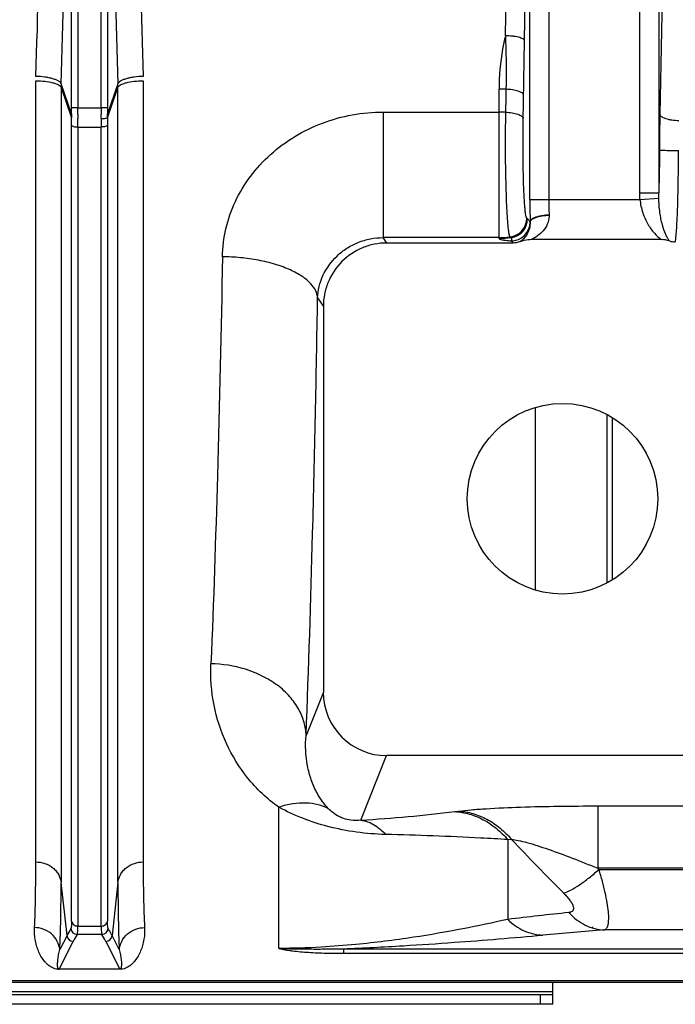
# Model space of a CAD drawing. Extents: x -3157 to 1181, y 8 to 2342.
# Tile 42 of 66: x -1764 to -1661, y 1864 to 2019. Entities that reach past the tile are written whole.
import ezdxf

# ---------------------------------------------------------------- set-up
doc = ezdxf.new("R2010")
doc.units = 0
doc.header["$LTSCALE"] = 65.395
doc.layers.get('0').update_dxf_attribs({"linetype": 'CONTINUOUS'})

msp = doc.modelspace()

# ---------------------------------------------------------------- linework, layer by layer
at = {"color": 9, "linetype": 'CONTINUOUS'}
for p, q in [((-1683.51, 1991.12), (-1683.51, 2146.8)), ((-1680.51, 2146.8), (-1680.51, 1991.12)), ((-1666.2, 1992.14), (-1666.2, 2145.76)), ((-1663.21, 2145.76), (-1663.21, 1992.14)), ((-1755.7, 2005.52), (-1755.7, 2132.48)), ((-1754.71, 2132.48), (-1754.71, 2005.52)), ((-1751.01, 2005.52), (-1751.01, 2132.48)), ((-1750.01, 2132.48), (-1750.01, 2005.52)), ((-1662.68, 2022.98), (-1663.04, 2004.53)), ((-1755.71, 2004.61), (-1757.32, 2009.32)), ((-1748.39, 2009.32), (-1750.01, 2004.61)), ((-1757.33, 2008.73), (-1755.71, 2003.99)), ((-1757.33, 2008.73), (-1757.33, 1883.57)), ((-1750.01, 2003.99), (-1748.38, 2008.73)), ((-1748.38, 1883.57), (-1748.38, 2008.73)), ((-1688.36, 1984.99), (-1688.36, 2008.47)), ((-1754.71, 2005.52), (-1751.01, 2005.52)), ((-1706.61, 2004.87), (-1688.36, 2004.87)), ((-1706.61, 2004.87), (-1706.61, 1985.11)), ((-1755.7, 1877.51), (-1755.7, 2002.79)), ((-1750.02, 2002.79), (-1750.02, 1877.51)), ((-1754.7, 2002.52), (-1751.01, 2002.52)), ((-1754.7, 2002.52), (-1754.7, 1876.73)), ((-1751.01, 1876.73), (-1751.01, 2002.52)), ((-1666.2, 1992.14), (-1663.21, 1992.14)), ((-1683.51, 1991.12), (-1666.17, 1991.12)), ((-1666.17, 1991.12), (-1663.2, 1991.31)), ((-1688.36, 1985.11), (-1706.61, 1985.11)), ((-1706.04, 1984.26), (-1706.61, 1985.11)), ((-1686.47, 1984.59), (-1686.14, 1984.26)), ((-1716.93, 1975.62), (-1716.03, 1974.27)), ((-1716.03, 1913.57), (-1718.75, 1906.75)), ((-1710.11, 1893.42), (-1706.06, 1903.56)), ((-1672.82, 1895.64), (-1647.5, 1895.64)), ((-1672.82, 1895.64), (-1672.82, 1885.83)), ((-1723.04, 1873.22), (-1723.04, 1895.44)), ((-1695.3, 1894.76), (-1694.73, 1894.83)), ((-1686.98, 1890.34), (-1686.41, 1890.39)), ((-1686.98, 1890.34), (-1686.98, 1877.79)), ((-1647.5, 1885.83), (-1672.82, 1885.83)), ((-1672.63, 1885.64), (-1672.82, 1885.83)), ((-1672.63, 1885.64), (-1622.36, 1885.64)), ((-1756.4, 1875.23), (-1757.33, 1883.57)), ((-1748.38, 1883.57), (-1749.31, 1875.23)), ((-1754.7, 1876.73), (-1751.01, 1876.73)), ((-1622.36, 1876.12), (-1671.8, 1876.12)), ((-1757.66, 1869.97), (-1755.41, 1874.32)), ((-1756.4, 1875.23), (-1757.54, 1873.02)), ((-1750.92, 1875.43), (-1754.79, 1875.43)), ((-1750.3, 1874.32), (-1748.06, 1869.97)), ((-1748.17, 1873.02), (-1749.31, 1875.23)), ((-1712.86, 1873.17), (-1622.36, 1873.17)), ((-1712.86, 1873.17), (-1712.86, 1872.45)), ((-1712.86, 1872.45), (-1622.36, 1872.45)), ((-1622.36, 1868.12), (-1893, 1868.12)), ((-1913.36, 1866.45), (-1679.86, 1866.45)), ((-1681.86, 1865.92), (-1681.86, 1864.42))]:
    msp.add_line(p, q, dxfattribs=at)
at = {"color": 2, "linetype": 'CONTINUOUS'}
for p, q in [((-1761.31, 1886.83), (-1761.31, 2009.79)), ((-1744.4, 2009.79), (-1744.4, 1886.83)), ((-1754.71, 2005.52), (-1755.7, 2005.52)), ((-1750.01, 2005.52), (-1751.01, 2005.52)), ((-1683.87, 1988.07), (-1683.99, 1988.18)), ((-1682.61, 1929.62), (-1682.61, 1958.39)), ((-1748.06, 1869.97), (-1757.66, 1869.97)), ((-1757.66, 1869.97), (-1757.66, 1869.94)), ((-1748.06, 1869.94), (-1748.06, 1869.97))]:
    msp.add_line(p, q, dxfattribs=at)
at = {"color": 6, "linetype": 'CONTINUOUS'}
for p, q in [((-1686.14, 1984.26), (-1706.04, 1984.26)), ((-1662.75, 1984.79), (-1683.29, 1984.79)), ((-1716.03, 1974.27), (-1716.03, 1913.57)), ((-1671.37, 1957.27), (-1671.37, 1930.73)), ((-1670.51, 1931.22), (-1670.51, 1956.78)), ((-1650.66, 1903.56), (-1706.06, 1903.56)), ((-1893, 1867.88), (-1622.36, 1867.88))]:
    msp.add_line(p, q, dxfattribs=at)
at = {"color": 7, "linetype": 'CONTINUOUS'}
for p, q in [((-1679.86, 1864.42), (-1679.86, 1867.88)), ((-1679.86, 1865.92), (-1914.86, 1865.92))]:
    msp.add_line(p, q, dxfattribs=at)
at = {"color": 3, "linetype": 'CONTINUOUS'}
msp.add_line((-1679.86, 1864.42), (-1914.86, 1864.42), dxfattribs=at)
at = {"color": 6, "linetype": 'CONTINUOUS'}
msp.add_circle((-1678.36, 1944), 15, dxfattribs=at)
at = {"color": 9, "linetype": 'CONTINUOUS'}
for centre, radius, start, end in [((-5401.46, 2069), 3714.47, 359.19607, 0.80393), ((-5510.18, 2069), 3826.18, 359.20789, 0.79211), ((-4657.06, 2056.72), 2972.98, 359.05258, 359.21731), ((-1688.36, 1958.78), 49.69, 88.7434, 90.0007), ((-1688.36, 1957.95), 46.92, 88.7647, 90.0006), ((-1639.24, 2002.5), 111.77, 179.3052, 179.9912), ((-1660.83, 2002.78), 89.19, 179.2223, 179.9963), ((-1506.67, 1991.04), 176.83, 179.9757, 181.12), ((-1593.66, 1991.07), 86.85, 179.9671, 181.5983), ((-1683.66, 1988.55), 3.18, 359.4966, 1.3884), ((-1686.48, 1987.59), 3.01, 270.1859, 359.6513), ((-1688.36, 2000.14), 15.03, 270.0026, 276.5514), ((-1688.36, 2000.02), 15.03, 270.0034, 277.1274), ((-1722.47, 2111.93), 218.86, 273.2396, 277.1318), ((-1298.88, 2258.46), 534.47, 223.5257, 224.7923), ((-1611.71, 1245.24), 637.01, 95.91396, 96.78592), ((-1739.49, 1866.48), 19.04, 148.8447, 152.6625), ((-1754.79, 1876.43), 1, 185.2752, 269.8387), ((-1750.93, 1876.43), 1, 270.1605, 354.6363), ((-1614.7, 1139.6), 738.73, 94.43339, 95.18331), ((-1755.41, 1875.32), 1, 185.4311, 269.8752), ((-1739.02, 1865.84), 18.46, 148.7192, 152.6505), ((-1767.06, 1865.64), 18.87, 27.3924, 31.2374), ((-1750.31, 1875.32), 1, 270.1248, 354.5689)]:
    msp.add_arc(centre, radius, start, end, dxfattribs=at)
at = {"color": 2, "linetype": 'CONTINUOUS'}
for centre, radius, start, end in [((-1738.9, 2008.73), 18.42, 178.1663, 179.9976), ((-1766.81, 2008.73), 18.42, 0.0024, 1.8337), ((-1840.92, 2005.52), 85.22, 359.3912, 0.0007), ((-1730.45, 2004.31), 25.25, 179.3254, 180.7251), ((-1859.91, 2005.52), 105.21, 359.4521, 0.0007), ((-1724.58, 2004.22), 30.13, 179.4442, 180.6851), ((-1645.87, 2005.52), 105.14, 179.9992, 180.5481), ((-1781.13, 2004.22), 30.13, 359.3144, 0.5562), ((-1664.8, 2005.52), 85.21, 179.9993, 180.6088), ((-1775.27, 2004.31), 25.26, 359.275, 0.6745), ((-1353.42, 1998.68), 309.67, 178.9182, 179.9622), ((-1846.34, 2002.77), 90.64, 0.0099, 0.7716), ((-1864.69, 2002.51), 109.98, 0.0032, 0.7005), ((-1684.36, 1988.53), 3.89, 1.405, 1.5978), ((-1687, 1988.19), 3.01, 276.7345, 359.8386), ((-1686.87, 1988.08), 3.01, 277.3087, 359.8431), ((-1670.43, 2008.9), 28.71, 235.6134, 235.9756), ((-1757.66, 1872.34), 2.4, 265.6766, 268.0119), ((-1757.65, 1872.69), 2.75, 268.0759, 269.9175)]:
    msp.add_arc(centre, radius, start, end, dxfattribs=at)
at = {"color": 6, "linetype": 'CONTINUOUS'}
msp.add_arc((-1660.59, 1987.39), 2.95, 251.9839, 269.9414, dxfattribs=at)
msp.add_ellipse((-1706.03, 1913.6), major_axis=(-3.72, -9.33), ratio=0.995592, start_param=-1.189503, end_param=0.378252, dxfattribs=at)
at = {"color": 9, "linetype": 'CONTINUOUS'}
for points, knots in [([(-1757.32, 2009.32), (-1757.01, 2019.15), (-1756.54, 2039.05), (-1756.31, 2069), (-1756.54, 2098.96), (-1757.01, 2118.85), (-1757.32, 2128.68)], [0, 0, 0, 0, 0.247249, 0.5, 0.752751, 1, 1, 1, 1]), ([(-1748.39, 2128.68), (-1748.71, 2118.85), (-1749.17, 2098.96), (-1749.4, 2069), (-1749.17, 2039.05), (-1748.71, 2019.15), (-1748.39, 2009.32)], [0, 0, 0, 0, 0.247249, 0.5, 0.752751, 1, 1, 1, 1]), ([(-1687.36, 2016.88), (-1687.52, 2016.19), (-1688.09, 2013.42), (-1688.36, 2010.59), (-1688.36, 2008.47)], [0, 0, 0, 0, 0.251588, 1, 1, 1, 1]), ([(-1684.36, 2016.11), (-1684.37, 2016.16), (-1684.44, 2016.27), (-1684.63, 2016.41), (-1684.93, 2016.54), (-1685.31, 2016.66), (-1685.77, 2016.75), (-1686.46, 2016.85), (-1687, 2016.88), (-1687.36, 2016.88)], [0, 0, 0, 0, 0.049072, 0.120114, 0.219861, 0.347321, 0.498092, 0.663441, 1, 1, 1, 1]), ([(-1687.36, 2016.88), (-1687.33, 2016.18), (-1687.24, 2013.37), (-1687.22, 2010.56), (-1687.27, 2008.46)], [0, 0, 0, 0, 0.252469, 1, 1, 1, 1]), ([(-1731.92, 1982.1), (-1731.9, 1983.58), (-1731.52, 1986.57), (-1730.02, 1990.87), (-1727.62, 1994.84), (-1724.43, 1998.32), (-1720.57, 2001.17), (-1716.2, 2003.28), (-1711.49, 2004.58), (-1708.23, 2004.87), (-1706.61, 2004.87)], [0, 0, 0, 0, 0.117962, 0.23806, 0.360598, 0.485491, 0.612382, 0.740775, 0.870148, 1, 1, 1, 1]), ([(-1687.35, 2004.86), (-1687.36, 2003.74), (-1687.39, 2001.47), (-1687.39, 1998.09), (-1687.34, 1994.82), (-1687.27, 1992.24), (-1687.2, 1990.36), (-1687.14, 1989.13), (-1687.07, 1988.05), (-1687, 1987.13), (-1686.93, 1986.47), (-1686.87, 1986.03), (-1686.83, 1985.81), (-1686.8, 1985.65), (-1686.77, 1985.55), (-1686.76, 1985.47), (-1686.74, 1985.42), (-1686.73, 1985.38), (-1686.72, 1985.35), (-1686.71, 1985.32), (-1686.7, 1985.29), (-1686.69, 1985.27), (-1686.68, 1985.25), (-1686.66, 1985.23), (-1686.65, 1985.21), (-1686.64, 1985.2)], [0, 0, 0, 0, 0.170644, 0.345096, 0.514084, 0.668626, 0.737874, 0.800521, 0.855738, 0.902803, 0.941109, 0.956825, 0.970188, 0.975973, 0.981176, 0.985757, 0.987851, 0.989766, 0.99153, 0.993178, 0.994686, 0.996, 0.997201, 0.998324, 1, 1, 1, 1]), ([(-1750.02, 2002.79), (-1750.03, 2002.74), (-1750.14, 2002.66), (-1750.37, 2002.58), (-1750.67, 2002.53), (-1750.9, 2002.52), (-1751.01, 2002.52)], [0, 0, 0, 0, 0.132192, 0.36274, 0.672314, 1, 1, 1, 1]), ([(-1683.99, 1988.18), (-1684.01, 1988.19), (-1684.03, 1988.24), (-1684.07, 1988.33), (-1684.1, 1988.47), (-1684.15, 1988.72), (-1684.21, 1989.12), (-1684.27, 1989.72), (-1684.33, 1990.46), (-1684.39, 1991.33), (-1684.44, 1992.31), (-1684.5, 1993.81), (-1684.55, 1995.88), (-1684.58, 1998.49), (-1684.59, 2001.19), (-1684.57, 2003.01), (-1684.55, 2003.9)], [0, 0, 0, 0, 0.003998, 0.010223, 0.018814, 0.0298, 0.058889, 0.097209, 0.144287, 0.199516, 0.262171, 0.331422, 0.485959, 0.654934, 0.829371, 1, 1, 1, 1]), ([(-1663.09, 1998.89), (-1663.09, 1998.29), (-1663.1, 1996.04), (-1663.15, 1993.79), (-1663.21, 1992.14)], [0, 0, 0, 0, 0.265976, 1, 1, 1, 1]), ([(-1660.59, 1984.44), (-1660.55, 1984.68), (-1660.47, 1985.29), (-1660.39, 1986.39), (-1660.3, 1987.86), (-1660.23, 1989.64), (-1660.17, 1991.69), (-1660.11, 1994.78), (-1660.1, 1997.18), (-1660.09, 1998.83)], [0, 0, 0, 0, 0.05051, 0.128125, 0.230784, 0.355649, 0.499232, 0.657504, 1, 1, 1, 1]), ([(-1663.2, 1991.31), (-1663.21, 1991.38), (-1663.21, 1991.66), (-1663.21, 1991.93), (-1663.21, 1992.14)], [0, 0, 0, 0, 0.24573, 1, 1, 1, 1]), ([(-1666.17, 1991.12), (-1666.1, 1990.41), (-1665.8, 1989.05), (-1665, 1987.26), (-1663.99, 1985.81), (-1663.17, 1985.07), (-1662.75, 1984.79)], [0, 0, 0, 0, 0.288987, 0.557146, 0.794383, 1, 1, 1, 1]), ([(-1661.51, 1984.59), (-1661.62, 1984.72), (-1661.85, 1985.04), (-1662.26, 1985.86), (-1662.7, 1987.21), (-1663.07, 1989.13), (-1663.18, 1990.55), (-1663.2, 1991.31)], [0, 0, 0, 0, 0.075737, 0.166453, 0.39336, 0.675489, 1, 1, 1, 1]), ([(-1683.47, 1987.57), (-1683.44, 1986.88), (-1683.77, 1985.62), (-1684.65, 1984.71), (-1685.1, 1984.45)], [0, 0, 0, 0, 0.573575, 1, 1, 1, 1]), ([(-1683.47, 1987.58), (-1683.51, 1987.62), (-1683.58, 1987.71), (-1683.7, 1987.88), (-1683.79, 1988.01), (-1683.87, 1988.07)], [0, 0, 0, 0, 0.247022, 0.517338, 1, 1, 1, 1]), ([(-1680.48, 1988.52), (-1680.48, 1988.08), (-1680.68, 1987.21), (-1681.38, 1986.14), (-1682.27, 1985.34), (-1682.95, 1984.95), (-1683.29, 1984.79)], [0, 0, 0, 0, 0.273134, 0.526457, 0.767119, 1, 1, 1, 1]), ([(-1716.93, 1975.62), (-1716.88, 1976.82), (-1716.28, 1979.28), (-1714.4, 1981.88), (-1712.36, 1983.49), (-1710.57, 1984.41), (-1708.63, 1984.98), (-1707.28, 1985.11), (-1706.61, 1985.11)], [0, 0, 0, 0, 0.233755, 0.480175, 0.608057, 0.737807, 0.868687, 1, 1, 1, 1]), ([(-1688.36, 1984.99), (-1688.36, 1984.97), (-1688.32, 1984.92), (-1688.16, 1984.84), (-1687.8, 1984.76), (-1687.21, 1984.67), (-1686.74, 1984.61), (-1686.47, 1984.59)], [0, 0, 0, 0, 0.030358, 0.082999, 0.273099, 0.579737, 1, 1, 1, 1]), ([(-1686.49, 1985.1), (-1686.45, 1985.08), (-1686.39, 1985.01), (-1686.37, 1984.86), (-1686.4, 1984.72), (-1686.44, 1984.63), (-1686.47, 1984.59)], [0, 0, 0, 0, 0.239652, 0.482777, 0.749918, 1, 1, 1, 1]), ([(-1731.92, 1982.1), (-1732.13, 1970.6), (-1732.61, 1949.24), (-1733.32, 1927.88), (-1733.74, 1918.02)], [0, 0, 0, 0, 0.538217, 1, 1, 1, 1]), ([(-1716.93, 1975.62), (-1716.96, 1976), (-1717.2, 1976.83), (-1718.05, 1977.99), (-1719.42, 1979.11), (-1721.31, 1980.11), (-1723.63, 1980.96), (-1726.27, 1981.59), (-1729.07, 1981.99), (-1730.98, 1982.09), (-1731.92, 1982.1)], [0, 0, 0, 0, 0.065455, 0.145239, 0.245502, 0.368614, 0.512515, 0.67129, 0.836673, 1, 1, 1, 1]), ([(-1718.75, 1906.75), (-1718.33, 1917.35), (-1717.61, 1940.3), (-1717.14, 1963.26), (-1716.93, 1975.62)], [0, 0, 0, 0, 0.46177, 1, 1, 1, 1]), ([(-1723.04, 1895.44), (-1724.89, 1896.74), (-1728.11, 1899.8), (-1731.52, 1905.38), (-1733.51, 1911.53), (-1733.84, 1915.84), (-1733.74, 1918.02)], [0, 0, 0, 0, 0.261017, 0.505353, 0.748518, 1, 1, 1, 1]), ([(-1718.75, 1906.75), (-1718.77, 1907.44), (-1718.99, 1908.86), (-1719.86, 1910.95), (-1721.29, 1912.95), (-1723.25, 1914.73), (-1725.63, 1916.17), (-1729.1, 1917.55), (-1731.91, 1917.99), (-1733.74, 1918.02)], [0, 0, 0, 0, 0.09973, 0.208581, 0.327588, 0.456277, 0.592225, 0.73138, 1, 1, 1, 1]), ([(-1715.21, 1895.2), (-1715.93, 1895.93), (-1716.98, 1897.4), (-1717.99, 1899.74), (-1718.79, 1902.76), (-1718.9, 1905.16), (-1718.75, 1906.75)], [0, 0, 0, 0, 0.247487, 0.429098, 0.613327, 1, 1, 1, 1]), ([(-1715.21, 1895.2), (-1715.73, 1895.47), (-1716.88, 1895.89), (-1718.79, 1896.16), (-1720.9, 1896.04), (-1722.32, 1895.68), (-1723.04, 1895.44)], [0, 0, 0, 0, 0.217447, 0.455488, 0.716452, 1, 1, 1, 1]), ([(-1694.73, 1894.83), (-1694.07, 1894.91), (-1692.62, 1895.06), (-1689.37, 1895.29), (-1684.78, 1895.49), (-1678.92, 1895.62), (-1674.87, 1895.64), (-1672.82, 1895.64)], [0, 0, 0, 0, 0.090946, 0.198408, 0.446797, 0.719132, 1, 1, 1, 1]), ([(-1706.23, 1891.15), (-1709.29, 1891.23), (-1715.12, 1892), (-1720.61, 1894.12), (-1723.04, 1895.44)], [0, 0, 0, 0, 0.525424, 1, 1, 1, 1]), ([(-1710.11, 1893.42), (-1710.64, 1893.34), (-1711.55, 1893.32), (-1712.7, 1893.59), (-1713.65, 1893.99), (-1714.47, 1894.52), (-1714.99, 1894.99), (-1715.21, 1895.2)], [0, 0, 0, 0, 0.287185, 0.482751, 0.627686, 0.834894, 1, 1, 1, 1]), ([(-1695.3, 1894.76), (-1694.54, 1894.71), (-1692.99, 1894.44), (-1690.78, 1893.54), (-1688.72, 1892.15), (-1687.53, 1890.98), (-1686.98, 1890.34)], [0, 0, 0, 0, 0.236326, 0.483284, 0.739084, 1, 1, 1, 1]), ([(-1694.73, 1894.83), (-1693.97, 1894.79), (-1692.42, 1894.51), (-1690.2, 1893.6), (-1688.14, 1892.21), (-1686.95, 1891.03), (-1686.41, 1890.39)], [0, 0, 0, 0, 0.23616, 0.483059, 0.738921, 1, 1, 1, 1]), ([(-1710.11, 1893.42), (-1709.41, 1893.32), (-1708.35, 1892.92), (-1707.11, 1892.04), (-1706.51, 1891.47), (-1706.23, 1891.15)], [0, 0, 0, 0, 0.461503, 0.720539, 1, 1, 1, 1]), ([(-1686.98, 1890.34), (-1688.41, 1890.43), (-1694.82, 1890.8), (-1701.23, 1891.03), (-1706.23, 1891.15)], [0, 0, 0, 0, 0.222207, 1, 1, 1, 1]), ([(-1686.41, 1890.39), (-1686.05, 1890.36), (-1685.22, 1890.21), (-1683.88, 1889.88), (-1682.31, 1889.4), (-1679.93, 1888.6), (-1676.74, 1887.42), (-1674.15, 1886.38), (-1672.82, 1885.83)], [0, 0, 0, 0, 0.075703, 0.173892, 0.28943, 0.417711, 0.699184, 1, 1, 1, 1]), ([(-1761.31, 1886.83), (-1760.84, 1886.83), (-1759.87, 1886.68), (-1758.79, 1886.09), (-1758.1, 1885.4), (-1757.58, 1884.65), (-1757.38, 1884), (-1757.33, 1883.57)], [0, 0, 0, 0, 0.25116, 0.514527, 0.644426, 0.769808, 1, 1, 1, 1]), ([(-1748.38, 1883.57), (-1748.34, 1884), (-1748.13, 1884.65), (-1747.62, 1885.4), (-1746.93, 1886.09), (-1745.84, 1886.68), (-1744.87, 1886.83), (-1744.4, 1886.83)], [0, 0, 0, 0, 0.230192, 0.355574, 0.485473, 0.74884, 1, 1, 1, 1]), ([(-1678.18, 1881.91), (-1677.79, 1882.04), (-1676.93, 1882.44), (-1675.6, 1883.27), (-1674.12, 1884.35), (-1673.13, 1885.19), (-1672.63, 1885.64)], [0, 0, 0, 0, 0.183093, 0.420301, 0.699062, 1, 1, 1, 1]), ([(-1671.8, 1876.12), (-1671.73, 1876.14), (-1671.58, 1876.2), (-1671.41, 1876.39), (-1671.27, 1876.64), (-1671.13, 1877.12), (-1671.06, 1877.92), (-1671.11, 1879.06), (-1671.31, 1880.45), (-1671.63, 1882.04), (-1672.07, 1883.8), (-1672.43, 1885.01), (-1672.63, 1885.64)], [0, 0, 0, 0, 0.02239, 0.04661, 0.075046, 0.109182, 0.19718, 0.312724, 0.454347, 0.618882, 0.802249, 1, 1, 1, 1]), ([(-1757.54, 1873.02), (-1757.46, 1874.61), (-1757.36, 1878.13), (-1757.33, 1881.64), (-1757.33, 1883.57)], [0, 0, 0, 0, 0.45262, 1, 1, 1, 1]), ([(-1748.38, 1883.57), (-1748.38, 1881.64), (-1748.36, 1878.13), (-1748.25, 1874.61), (-1748.17, 1873.02)], [0, 0, 0, 0, 0.547382, 1, 1, 1, 1]), ([(-1678.18, 1881.91), (-1677.99, 1881.73), (-1677.65, 1881.36), (-1677.2, 1880.81), (-1676.87, 1880.31), (-1676.67, 1879.85), (-1676.6, 1879.46), (-1676.7, 1879.12), (-1676.99, 1878.92), (-1677.22, 1878.87), (-1677.35, 1878.86)], [0, 0, 0, 0, 0.198914, 0.377041, 0.529733, 0.653617, 0.749151, 0.825973, 0.903769, 1, 1, 1, 1]), ([(-1677.35, 1878.86), (-1676.98, 1878.45), (-1676.18, 1877.7), (-1674.81, 1876.84), (-1673.33, 1876.29), (-1672.3, 1876.14), (-1671.8, 1876.12)], [0, 0, 0, 0, 0.259316, 0.514267, 0.761678, 1, 1, 1, 1]), ([(-1755.7, 1877.51), (-1755.7, 1877.36), (-1755.7, 1877.09), (-1755.71, 1876.74), (-1755.74, 1876.52), (-1755.76, 1876.39), (-1755.78, 1876.35), (-1755.78, 1876.34)], [0, 0, 0, 0, 0.385243, 0.681945, 0.886748, 0.954562, 1, 1, 1, 1]), ([(-1755.7, 1877.51), (-1755.69, 1877.41), (-1755.61, 1877.19), (-1755.31, 1876.85), (-1754.94, 1876.73), (-1754.7, 1876.73)], [0, 0, 0, 0, 0.22681, 0.481043, 1, 1, 1, 1]), ([(-1751.01, 1876.73), (-1750.78, 1876.73), (-1750.41, 1876.85), (-1750.1, 1877.19), (-1750.03, 1877.41), (-1750.02, 1877.51)], [0, 0, 0, 0, 0.518957, 0.77319, 1, 1, 1, 1]), ([(-1749.93, 1876.34), (-1749.94, 1876.35), (-1749.95, 1876.39), (-1749.98, 1876.52), (-1750, 1876.74), (-1750.01, 1877.09), (-1750.02, 1877.36), (-1750.02, 1877.51)], [0, 0, 0, 0, 0.045414, 0.113203, 0.317978, 0.614707, 1, 1, 1, 1]), ([(-1686.98, 1877.79), (-1689.32, 1877.25), (-1694.26, 1876.21), (-1702.22, 1874.84), (-1709.69, 1873.9), (-1716.77, 1873.34), (-1720.82, 1873.22), (-1723.04, 1873.22)], [0, 0, 0, 0, 0.198003, 0.415283, 0.665742, 0.817555, 1, 1, 1, 1]), ([(-1686.98, 1877.79), (-1686.6, 1877.41), (-1685.79, 1876.73), (-1684.42, 1875.95), (-1682.95, 1875.46), (-1681.93, 1875.32), (-1681.44, 1875.31)], [0, 0, 0, 0, 0.256333, 0.510258, 0.758796, 1, 1, 1, 1]), ([(-1757.54, 1873.02), (-1757.59, 1873.47), (-1757.87, 1874.4), (-1758.78, 1875.56), (-1760.08, 1876.32), (-1761.05, 1876.49), (-1761.52, 1876.49)], [0, 0, 0, 0, 0.236494, 0.493398, 0.754352, 1, 1, 1, 1]), ([(-1754.79, 1875.43), (-1754.78, 1875.44), (-1754.77, 1875.49), (-1754.74, 1875.63), (-1754.72, 1875.87), (-1754.7, 1876.26), (-1754.7, 1876.56), (-1754.7, 1876.73)], [0, 0, 0, 0, 0.044819, 0.112356, 0.31718, 0.614128, 1, 1, 1, 1]), ([(-1751.01, 1876.73), (-1751.01, 1876.56), (-1751.01, 1876.26), (-1750.99, 1875.87), (-1750.97, 1875.63), (-1750.95, 1875.49), (-1750.93, 1875.44), (-1750.92, 1875.43)], [0, 0, 0, 0, 0.385872, 0.682819, 0.887644, 0.955181, 1, 1, 1, 1]), ([(-1749.31, 1875.23), (-1749.36, 1875.32), (-1749.55, 1875.7), (-1749.76, 1876.06), (-1749.93, 1876.34)], [0, 0, 0, 0, 0.246482, 1, 1, 1, 1]), ([(-1748.17, 1873.02), (-1748.12, 1873.47), (-1747.85, 1874.4), (-1746.93, 1875.56), (-1745.64, 1876.32), (-1744.66, 1876.49), (-1744.19, 1876.49)], [0, 0, 0, 0, 0.236494, 0.493399, 0.754352, 1, 1, 1, 1]), ([(-1712.86, 1873.17), (-1709.71, 1873.29), (-1703.89, 1873.59), (-1693.42, 1874.29), (-1686.09, 1874.89), (-1681.44, 1875.31)], [0, 0, 0, 0, 0.299515, 0.554858, 1, 1, 1, 1]), ([(-1757.83, 1870.13), (-1757.86, 1870.23), (-1757.88, 1870.45), (-1757.89, 1870.78), (-1757.87, 1871.12), (-1757.83, 1871.6), (-1757.73, 1872.24), (-1757.62, 1872.76), (-1757.54, 1873.02)], [0, 0, 0, 0, 0.10846, 0.220734, 0.33777, 0.459717, 0.718862, 1, 1, 1, 1]), ([(-1748.17, 1873.02), (-1748.1, 1872.76), (-1747.98, 1872.24), (-1747.89, 1871.6), (-1747.84, 1871.12), (-1747.82, 1870.78), (-1747.83, 1870.45), (-1747.85, 1870.24), (-1747.88, 1870.14)], [0, 0, 0, 0, 0.28108, 0.540216, 0.662176, 0.779236, 0.891543, 1, 1, 1, 1]), ([(-1723.04, 1873.22), (-1723.07, 1873.23), (-1722.93, 1873.22), (-1722.86, 1873.22), (-1722.65, 1873.21), (-1722.39, 1873.2), (-1722.05, 1873.19), (-1721.62, 1873.18), (-1721.07, 1873.17), (-1720.41, 1873.15), (-1719.75, 1873.14), (-1718.88, 1873.13), (-1717.81, 1873.12), (-1716.53, 1873.12), (-1714.88, 1873.13), (-1713.66, 1873.15), (-1712.86, 1873.17)], [0, 0, 0, 0, 0.008813, 0.015756, 0.032069, 0.064267, 0.096511, 0.128803, 0.193459, 0.258104, 0.322612, 0.386872, 0.514255, 0.639598, 0.762462, 1, 1, 1, 1]), ([(-1723.04, 1873.22), (-1723.02, 1873.22), (-1722.98, 1873.21), (-1722.9, 1873.19), (-1722.76, 1873.15), (-1722.56, 1873.11), (-1722.3, 1873.05), (-1721.94, 1872.99), (-1721.47, 1872.91), (-1720.68, 1872.8), (-1719.63, 1872.69), (-1718.33, 1872.6), (-1716.99, 1872.52), (-1715.16, 1872.46), (-1713.78, 1872.45), (-1712.86, 1872.45)], [0, 0, 0, 0, 0.005725, 0.011574, 0.023458, 0.047986, 0.07349, 0.099912, 0.155171, 0.213178, 0.335434, 0.463514, 0.595263, 0.729215, 1, 1, 1, 1]), ([(-1757.66, 1869.97), (-1757.69, 1869.97), (-1757.74, 1869.98), (-1757.8, 1870.05), (-1757.82, 1870.1), (-1757.83, 1870.13)], [0, 0, 0, 0, 0.3675, 0.598898, 1, 1, 1, 1]), ([(-1747.88, 1870.14), (-1747.9, 1870.1), (-1747.92, 1870.05), (-1747.97, 1869.98), (-1748.03, 1869.97), (-1748.06, 1869.97)], [0, 0, 0, 0, 0.402446, 0.633462, 1, 1, 1, 1])]:
    msp.add_open_spline(points, degree=3, knots=knots, dxfattribs=at)
at = {"color": 2, "linetype": 'CONTINUOUS'}
for points, knots in [([(-1761.3, 2010.48), (-1760.98, 2020.13), (-1760.52, 2039.63), (-1760.29, 2069), (-1760.52, 2098.37), (-1760.98, 2117.88), (-1761.3, 2127.52)], [0, 0, 0, 0, 0.247252, 0.500001, 0.75275, 1, 1, 1, 1]), ([(-1744.42, 2127.52), (-1744.73, 2117.88), (-1745.2, 2098.37), (-1745.43, 2069), (-1745.2, 2039.63), (-1744.73, 2020.13), (-1744.42, 2010.48)], [0, 0, 0, 0, 0.247252, 0.500001, 0.75275, 1, 1, 1, 1]), ([(-1757.32, 2009.32), (-1757.35, 2009.39), (-1757.46, 2009.55), (-1757.73, 2009.76), (-1758.13, 2009.95), (-1758.64, 2010.12), (-1759.25, 2010.27), (-1760.14, 2010.42), (-1760.83, 2010.47), (-1761.3, 2010.48)], [0, 0, 0, 0, 0.055952, 0.133186, 0.236443, 0.36434, 0.512678, 0.673678, 1, 1, 1, 1]), ([(-1744.42, 2010.48), (-1744.88, 2010.47), (-1745.57, 2010.42), (-1746.47, 2010.27), (-1747.07, 2010.12), (-1747.58, 2009.95), (-1747.98, 2009.76), (-1748.25, 2009.55), (-1748.37, 2009.39), (-1748.39, 2009.32)], [0, 0, 0, 0, 0.326322, 0.487322, 0.63566, 0.763557, 0.866814, 0.944048, 1, 1, 1, 1]), ([(-1761.31, 2009.79), (-1760.83, 2009.79), (-1759.93, 2009.74), (-1758.86, 2009.57), (-1758.15, 2009.35), (-1757.76, 2009.17), (-1757.48, 2008.98), (-1757.36, 2008.81), (-1757.33, 2008.73)], [0, 0, 0, 0, 0.338856, 0.636755, 0.759581, 0.860967, 0.940125, 1, 1, 1, 1]), ([(-1748.38, 2008.73), (-1748.36, 2008.81), (-1748.24, 2008.98), (-1747.95, 2009.17), (-1747.56, 2009.35), (-1746.85, 2009.57), (-1745.79, 2009.74), (-1744.88, 2009.79), (-1744.4, 2009.79)], [0, 0, 0, 0, 0.059875, 0.139033, 0.240419, 0.363245, 0.661144, 1, 1, 1, 1]), ([(-1687.27, 2008.46), (-1687.27, 2008.16), (-1687.3, 2006.96), (-1687.32, 2005.76), (-1687.35, 2004.86)], [0, 0, 0, 0, 0.250575, 1, 1, 1, 1]), ([(-1684.49, 2007.56), (-1684.51, 2007.69), (-1684.7, 2007.88), (-1685.01, 2008.04), (-1685.37, 2008.18), (-1685.8, 2008.29), (-1686.43, 2008.41), (-1686.93, 2008.45), (-1687.27, 2008.46)], [0, 0, 0, 0, 0.130009, 0.231511, 0.358112, 0.506036, 0.66782, 1, 1, 1, 1]), ([(-1684.55, 2003.9), (-1684.55, 2004.21), (-1684.52, 2005.43), (-1684.5, 2006.65), (-1684.49, 2007.56)], [0, 0, 0, 0, 0.249419, 1, 1, 1, 1]), ([(-1687.35, 2004.86), (-1686.99, 2004.85), (-1686.48, 2004.8), (-1685.84, 2004.67), (-1685.42, 2004.56), (-1685.08, 2004.42), (-1684.76, 2004.24), (-1684.57, 2004.04), (-1684.55, 2003.9)], [0, 0, 0, 0, 0.343903, 0.500679, 0.641385, 0.762614, 0.862313, 1, 1, 1, 1]), ([(-1660.04, 2003.5), (-1660.41, 2003.51), (-1660.96, 2003.55), (-1661.65, 2003.68), (-1662.09, 2003.81), (-1662.47, 2003.96), (-1662.81, 2004.15), (-1663.01, 2004.38), (-1663.04, 2004.53)], [0, 0, 0, 0, 0.338268, 0.494401, 0.635434, 0.757643, 0.858729, 1, 1, 1, 1]), ([(-1755.7, 2002.79), (-1755.68, 2002.74), (-1755.57, 2002.66), (-1755.35, 2002.58), (-1755.05, 2002.53), (-1754.82, 2002.52), (-1754.7, 2002.52)], [0, 0, 0, 0, 0.138309, 0.362701, 0.660937, 1, 1, 1, 1]), ([(-1751, 2003.86), (-1750.89, 2003.86), (-1750.66, 2003.86), (-1750.36, 2003.88), (-1750.15, 2003.92), (-1750.05, 2003.96), (-1750.02, 2003.98), (-1750.01, 2003.99)], [0, 0, 0, 0, 0.341775, 0.661095, 0.88946, 0.958337, 1, 1, 1, 1]), ([(-1663.09, 1998.89), (-1663.08, 1998.88), (-1663.05, 1998.88), (-1663, 1998.88), (-1662.92, 1998.87), (-1662.76, 1998.86), (-1662.5, 1998.85), (-1662.14, 1998.85), (-1661.69, 1998.84), (-1661, 1998.83), (-1660.47, 1998.83), (-1660.09, 1998.83)], [0, 0, 0, 0, 0.009627, 0.02808, 0.055244, 0.090893, 0.186313, 0.31094, 0.46031, 0.629063, 1, 1, 1, 1]), ([(-1680.48, 1988.64), (-1680.84, 1988.64), (-1681.37, 1988.6), (-1682.06, 1988.46), (-1682.53, 1988.33), (-1682.91, 1988.17), (-1683.26, 1987.96), (-1683.45, 1987.73), (-1683.47, 1987.58)], [0, 0, 0, 0, 0.324419, 0.484898, 0.632649, 0.759867, 0.862915, 1, 1, 1, 1]), ([(-1683.47, 1987.57), (-1683.45, 1987.73), (-1683.26, 1987.95), (-1682.91, 1988.16), (-1682.52, 1988.32), (-1682.06, 1988.45), (-1681.37, 1988.58), (-1680.83, 1988.63), (-1680.48, 1988.63)], [0, 0, 0, 0, 0.1375, 0.240609, 0.367798, 0.515452, 0.675805, 1, 1, 1, 1]), ([(-1761.52, 1876.49), (-1761.44, 1878.05), (-1761.34, 1881.5), (-1761.31, 1884.95), (-1761.31, 1886.83)], [0, 0, 0, 0, 0.452646, 1, 1, 1, 1]), ([(-1744.4, 1886.83), (-1744.4, 1884.95), (-1744.38, 1881.5), (-1744.27, 1878.05), (-1744.19, 1876.49)], [0, 0, 0, 0, 0.547352, 1, 1, 1, 1]), ([(-1757.84, 1869.94), (-1758.15, 1869.97), (-1758.63, 1870.1), (-1759.19, 1870.45), (-1759.57, 1870.77), (-1759.98, 1871.21), (-1760.42, 1871.81), (-1760.84, 1872.6), (-1761.17, 1873.47), (-1761.4, 1874.41), (-1761.53, 1875.43), (-1761.55, 1876.13), (-1761.52, 1876.49)], [0, 0, 0, 0, 0.112568, 0.180193, 0.238871, 0.294268, 0.402297, 0.511478, 0.624418, 0.742633, 0.867366, 1, 1, 1, 1]), ([(-1744.19, 1876.49), (-1744.17, 1876.13), (-1744.18, 1875.43), (-1744.31, 1874.41), (-1744.55, 1873.47), (-1744.88, 1872.6), (-1745.3, 1871.81), (-1745.73, 1871.21), (-1746.15, 1870.77), (-1746.53, 1870.45), (-1747.08, 1870.1), (-1747.57, 1869.97), (-1747.88, 1869.94)], [0, 0, 0, 0, 0.132573, 0.257248, 0.375405, 0.488292, 0.597421, 0.705403, 0.76078, 0.819445, 0.887083, 1, 1, 1, 1]), ([(-1673.64, 1876.62), (-1673.64, 1876.61), (-1673.67, 1876.55), (-1673.69, 1876.49), (-1673.71, 1876.45)], [0, 0, 0, 0, 0.274536, 1, 1, 1, 1]), ([(-1747.88, 1869.94), (-1747.89, 1869.94), (-1747.95, 1869.94), (-1748.01, 1869.94), (-1748.06, 1869.94)], [0, 0, 0, 0, 0.23715, 1, 1, 1, 1])]:
    msp.add_open_spline(points, degree=3, knots=knots, dxfattribs=at)
at = {"color": 9, "linetype": 'CONTINUOUS'}
msp.add_open_spline([(-1666.17, 1991.12), (-1666.19, 1991.46), (-1666.2, 1991.8), (-1666.2, 1992.14)], degree=3, dxfattribs=at)
at = {"color": 6, "linetype": 'CONTINUOUS'}
for points, knots in [([(-1706.04, 1984.26), (-1706.7, 1984.26), (-1708.01, 1984.13), (-1710.51, 1983.37), (-1713.29, 1981.52), (-1715.15, 1978.74), (-1715.9, 1976.23), (-1716.03, 1974.92), (-1716.03, 1974.27)], [0, 0, 0, 0, 0.125303, 0.250604, 0.499999, 0.749395, 0.874698, 1, 1, 1, 1]), ([(-1683.29, 1984.79), (-1683.44, 1984.79), (-1684.06, 1984.76), (-1684.67, 1984.61), (-1685.1, 1984.45)], [0, 0, 0, 0, 0.250423, 1, 1, 1, 1])]:
    msp.add_open_spline(points, degree=3, knots=knots, dxfattribs=at)
for points in [[(-1685.1, 1984.45), (-1685.43, 1984.33), (-1685.79, 1984.26), (-1686.14, 1984.26)], [(-1661.51, 1984.59), (-1661.9, 1984.72), (-1662.33, 1984.79), (-1662.75, 1984.79)]]:
    msp.add_open_spline(points, degree=3, dxfattribs=at)

doc.saveas('drawing.dxf')
